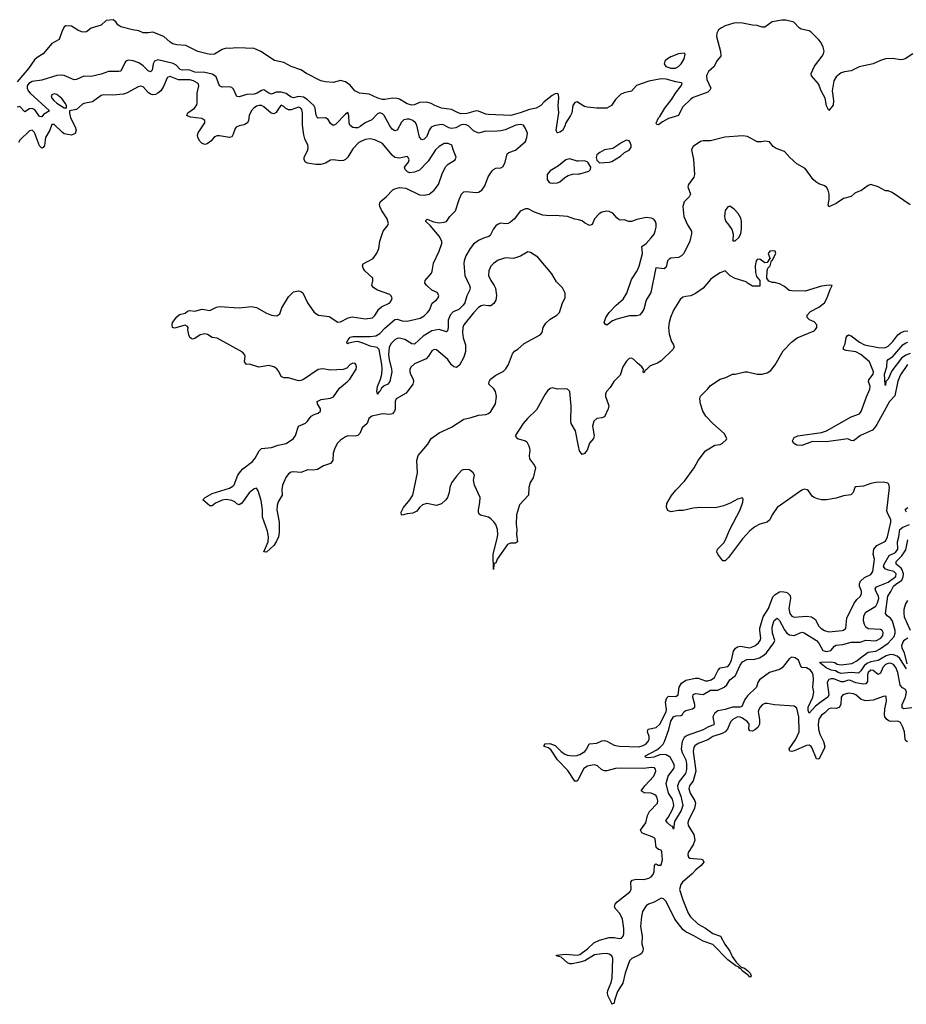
# Model space of a CAD drawing. Header units: inches. Extents: x 2323201 to 2563958, y 895391 to 1023096.
# Tile 184 of 196: x 2515469 to 2522658, y 1011818 to 1019807. Entities that reach past the tile are written whole.
import ezdxf

# ---------------------------------------------------------------- set-up
doc = ezdxf.new("R2010")
doc.units = ezdxf.units.IN
doc.header["$MEASUREMENT"] = 0
doc.layers.add('C5011', color=7, linetype='Continuous')
doc.layers.add('C5021', color=7, linetype='Continuous')

msp = doc.modelspace()

# ---------------------------------------------------------------- linework, layer by layer
at = {"layer": 'C5011', "color": 5}
for points, elevation in [([(2520000, 1019133.4), (2519990, 1019139.5), (2519970, 1019135.1), (2519955.5, 1019110), (2519944.9, 1019050), (2519936.3, 1019030), (2519898, 1018970), (2519890, 1018944), (2519870, 1018908.7), (2519850, 1018895.3), (2519829.5, 1018889.5), (2519826, 1018890), (2519819, 1018910), (2519841.5, 1019050), (2519834.7, 1019110), (2519842, 1019170), (2519838.6, 1019198.6), (2519830, 1019208.7), (2519810, 1019205.2), (2519787.3, 1019192.7), (2519720.7, 1019139.3), (2519694.9, 1019110), (2519657.3, 1019090), (2519602.4, 1019077.6), (2519527.3, 1019050), (2519451, 1019030), (2519270, 1019036.9), (2519250, 1019040.5), (2519190, 1019065.6), (2519170, 1019067.6), (2519094.7, 1019045.3), (2519050, 1019044.1), (2519023.7, 1019050), (2518970, 1019076.9), (2518888.7, 1019090), (2518835.3, 1019110), (2518806.2, 1019126.2), (2518770, 1019137), (2518710, 1019136.2), (2518670, 1019116.2), (2518650, 1019113.3), (2518610, 1019124.7), (2518550, 1019160.7), (2518530, 1019167.6), (2518490, 1019169.6), (2518430, 1019158.9), (2518410, 1019159.7), (2518374, 1019170), (2518302, 1019202), (2518224, 1019210), (2518186.6, 1019230), (2518150, 1019276), (2518110, 1019303.7), (2518070, 1019314.5), (2518010, 1019298.4), (2517950, 1019302), (2517910, 1019309.7), (2517796, 1019370), (2517750, 1019400.9), (2517670, 1019426), (2517610, 1019459), (2517534.8, 1019474.8), (2517424, 1019550), (2517370, 1019572), (2517230, 1019578.7), (2517170, 1019572), (2517145.2, 1019574.8), (2517110, 1019563.7), (2517050, 1019527), (2517014.9, 1019525.1), (2516990.4, 1019529.6), (2516914, 1019550), (2516816.1, 1019596.1), (2516742.9, 1019602.9), (2516712.1, 1019612.1), (2516690, 1019625.2), (2516639.3, 1019670), (2516550, 1019704.5), (2516510, 1019699.7), (2516470, 1019701.1), (2516435.3, 1019715.3), (2516383.5, 1019723.5), (2516290, 1019748.7), (2516264.1, 1019764.1), (2516249.2, 1019790), (2516226.8, 1019806.8), (2516170, 1019799.6), (2516130, 1019762.7), (2516050, 1019737.2), (2516010.5, 1019709.5), (2515993.7, 1019706.3), (2515970, 1019709.3), (2515941, 1019721), (2515890, 1019754.5), (2515844.1, 1019755.9), (2515830.7, 1019749.3), (2515810.5, 1019709.5), (2515790, 1019645.2), (2515730, 1019614), (2515658.7, 1019530), (2515610, 1019499.8), (2515590, 1019480.3), (2515542, 1019410), (2515450, 1019303)], 40), ([(2520000, 1018182.2), (2519971.2, 1018188.9), (2519910, 1018209.5), (2519810, 1018218.9), (2519765.7, 1018214.3), (2519710, 1018220.3), (2519644.6, 1018244.6), (2519591.9, 1018271.9), (2519570, 1018271.7), (2519527.6, 1018252.4), (2519481.7, 1018190), (2519450, 1018164.7), (2519430, 1018154), (2519410, 1018149.8), (2519370, 1018154.8), (2519350, 1018147.7), (2519330, 1018133.2), (2519312, 1018110), (2519284.6, 1018055.4), (2519272.9, 1018047.1), (2519230, 1018035), (2519190, 1018014.4), (2519150, 1017985), (2519120.9, 1017950), (2519087.3, 1017890), (2519072.8, 1017850), (2519070.9, 1017829.1), (2519077.3, 1017730), (2519117.2, 1017650), (2519121.2, 1017630), (2519117.6, 1017610), (2519094.9, 1017565.1), (2519079.2, 1017510), (2519065, 1017490), (2519030, 1017456), (2518983.2, 1017436.8), (2518958.9, 1017410), (2518944.5, 1017370), (2518944.2, 1017310), (2518937.5, 1017282.5), (2518930, 1017275.1), (2518870, 1017294.1), (2518810, 1017283.1), (2518741.4, 1017238.5), (2518670, 1017173.7), (2518650, 1017176.4), (2518591.8, 1017211.8), (2518550, 1017223.8), (2518530, 1017219.9), (2518510, 1017208.6), (2518480.2, 1017179.8), (2518466.1, 1017150), (2518459.8, 1017090), (2518464.8, 1017050), (2518485.2, 1016970), (2518485.8, 1016950), (2518469.2, 1016870.8), (2518453.1, 1016850), (2518425, 1016835), (2518403.2, 1016816.8), (2518390, 1016789.3), (2518377.3, 1016782.7), (2518370, 1016769), (2518365.1, 1016790), (2518369.7, 1016830), (2518395.6, 1016890), (2518404.7, 1016930), (2518407.6, 1016972.4), (2518406.3, 1017010), (2518383.5, 1017130), (2518366.8, 1017146.8), (2518310, 1017157.7), (2518259.7, 1017179.7), (2518210, 1017194.5), (2518185.7, 1017194.3), (2518137.1, 1017182.9), (2518130, 1017177.2), (2518122, 1017182), (2518122, 1017190), (2518132, 1017210), (2518150, 1017230.3), (2518170, 1017236.9), (2518310, 1017236.6), (2518357.1, 1017242.9), (2518390, 1017261.8), (2518430, 1017304.9), (2518510, 1017373), (2518530, 1017376.3), (2518570, 1017363.2), (2518610, 1017360.6), (2518715.8, 1017384.2), (2518750, 1017403.5), (2518776.4, 1017430), (2518792.2, 1017450), (2518814.5, 1017505.5), (2518850, 1017533.7), (2518862.2, 1017550), (2518867.1, 1017570), (2518854.5, 1017594.5), (2518810, 1017613.3), (2518769.6, 1017650), (2518753.6, 1017670), (2518755.8, 1017690), (2518808, 1017750), (2518814.9, 1017765.1), (2518824.7, 1017830), (2518870.6, 1017930), (2518890.8, 1017990), (2518890.9, 1018010), (2518869.8, 1018050), (2518797.2, 1018137.2), (2518761.3, 1018170), (2518761.7, 1018178.3), (2518772.9, 1018187.1), (2518825.7, 1018165.7), (2518870, 1018158.7), (2518910, 1018162.7), (2518929.6, 1018170), (2518955.8, 1018210), (2519002.7, 1018257.3), (2519033.1, 1018346.9), (2519052.9, 1018390), (2519069.7, 1018410), (2519090, 1018414), (2519170, 1018405.5), (2519190, 1018408.6), (2519215.9, 1018424.1), (2519240.3, 1018459.7), (2519267.1, 1018533), (2519299.7, 1018580.3), (2519310, 1018591.3), (2519330, 1018601.8), (2519370, 1018606), (2519390, 1018615.6), (2519405.6, 1018650), (2519422.2, 1018717.7), (2519436.2, 1018730), (2519490, 1018749.4), (2519570, 1018818.6), (2519582.6, 1018850), (2519586, 1018886), (2519570, 1018925.1), (2519553.5, 1018950), (2519530, 1018956.4), (2519492.4, 1018950), (2519405.7, 1018914.3), (2519370, 1018904.6), (2519310, 1018899), (2519250, 1018901.9), (2519190, 1018887.2), (2519150, 1018904.4), (2519110, 1018942.1), (2519090, 1018954.5), (2519070, 1018957.4), (2519050, 1018953.3), (2519005.4, 1018930), (2518970, 1018923.4), (2518948.5, 1018928.5), (2518910, 1018951.9), (2518890, 1018956), (2518873.6, 1018953.6), (2518830, 1018945.8), (2518806.4, 1018933.6), (2518790.7, 1018910), (2518770, 1018860.4), (2518750, 1018837.4), (2518730, 1018832.8), (2518710, 1018853), (2518688.1, 1018950), (2518677.8, 1018970), (2518655.9, 1018990), (2518630, 1018999.9), (2518610, 1019001), (2518584.9, 1018995.1), (2518564.9, 1018975.1), (2518530.1, 1018909.9), (2518510, 1018904.8), (2518490, 1018917.6), (2518470, 1018945.3), (2518425.8, 1019030), (2518410, 1019043.7), (2518390, 1019049.9), (2518370, 1019043.7), (2518324.7, 1018995.3), (2518270, 1018968.7), (2518230, 1018939.5), (2518210, 1018929.9), (2518190, 1018928.6), (2518170, 1018932.9), (2518147.2, 1018950), (2518140.8, 1018970), (2518138.9, 1019030), (2518130, 1019054), (2518110, 1019041.6), (2518030, 1018955.4), (2518010, 1018948), (2517990, 1018964.7), (2517970, 1018997.7), (2517950, 1019009.8), (2517890, 1019006.6), (2517884.5, 1019010), (2517873.2, 1019033.2), (2517866.2, 1019090), (2517854.8, 1019110), (2517799.2, 1019159.2), (2517770, 1019177.4), (2517730, 1019183.1), (2517690, 1019172.9), (2517670, 1019177.4), (2517630, 1019207.7), (2517590, 1019220.1), (2517550, 1019219.6), (2517510, 1019203.4), (2517490, 1019210.7), (2517450, 1019237.8), (2517430, 1019233.2), (2517393.6, 1019210), (2517370, 1019202.6), (2517310, 1019200.4), (2517250, 1019181.3), (2517230, 1019184.5), (2517202, 1019242), (2517190, 1019255.8), (2517170, 1019262.2), (2517110, 1019258.8), (2517090, 1019269.7), (2517062, 1019342), (2517052.6, 1019352.6), (2517030, 1019364.9), (2516970, 1019379.2), (2516890, 1019381.9), (2516850, 1019397.9), (2516830, 1019400.8), (2516790, 1019396.5), (2516770, 1019404), (2516737.1, 1019437.1), (2516712.6, 1019452.6), (2516590, 1019482.3), (2516562.7, 1019470), (2516552.7, 1019450), (2516542.4, 1019397.6), (2516530, 1019384), (2516510, 1019391.1), (2516471.4, 1019431.4), (2516436.5, 1019456.5), (2516390, 1019473.9), (2516350, 1019478), (2516331, 1019469), (2516322.1, 1019457.9), (2516290.4, 1019390), (2516274.3, 1019385.7), (2516190, 1019385.4), (2516130, 1019364.8), (2516050, 1019346.6), (2515990, 1019348.2), (2515930, 1019320.4), (2515910, 1019319.1), (2515830, 1019353.6), (2515810, 1019357.8), (2515770, 1019353.9), (2515650, 1019317.2), (2515570, 1019304.9), (2515544.4, 1019290), (2515530.1, 1019269.9), (2515529.3, 1019250), (2515537.5, 1019230), (2515553.7, 1019210), (2515711.9, 1019068.1), (2515663.2, 1019036.8), (2515650, 1019019.3), (2515630, 1019022.3), (2515593.6, 1019073.6), (2515581.2, 1019081.2), (2515570, 1019086.2), (2515550, 1019083.5), (2515510, 1019059.3), (2515470, 1019103.2), (2515450, 1019096.8)], 60), ([(2520000, 1016347.3), (2519974.7, 1016470), (2519940.9, 1016530), (2519937, 1016550), (2519940.7, 1016670), (2519928.7, 1016790), (2519910, 1016808.7), (2519892.9, 1016812.9), (2519830, 1016808.7), (2519790, 1016819), (2519770, 1016813.2), (2519750, 1016796), (2519730, 1016768.7), (2519658.9, 1016641.1), (2519586.7, 1016570), (2519552.7, 1016530), (2519486, 1016430), (2519502, 1016410), (2519570, 1016391), (2519580.7, 1016380.7), (2519598.8, 1016350), (2519604, 1016330), (2519606.8, 1016310), (2519601, 1016270), (2519602.8, 1016242.8), (2519644.7, 1016190), (2519651.3, 1016170), (2519634, 1016090), (2519608.9, 1016051.1), (2519597.1, 1016010), (2519596, 1015950), (2519523, 1015870), (2519498.4, 1015790), (2519494.6, 1015714.6), (2519499.1, 1015670), (2519497.3, 1015630), (2519504.7, 1015570), (2519490, 1015559), (2519450, 1015559.5), (2519425.5, 1015550), (2519342, 1015430), (2519330, 1015398), (2519322, 1015398), (2519314, 1015390), (2519310, 1015346), (2519307.3, 1015467.3), (2519344.5, 1015610), (2519347, 1015630), (2519342.9, 1015670), (2519329.5, 1015710), (2519313.9, 1015733.9), (2519290, 1015758), (2519270, 1015769.5), (2519205.6, 1015785.6), (2519194.6, 1015794.6), (2519188.7, 1015810), (2519188.7, 1015830), (2519201.2, 1015890), (2519202.7, 1015930), (2519157.2, 1016030), (2519149.2, 1016070), (2519156, 1016110), (2519146, 1016130), (2519115.8, 1016155.8), (2519070, 1016157), (2519051.3, 1016150), (2519010, 1016102), (2518970, 1016048), (2518956, 1016010), (2518951, 1015970), (2518938, 1015930), (2518924.7, 1015910), (2518890, 1015879), (2518850, 1015864), (2518770, 1015882.7), (2518736, 1015870), (2518711, 1015850), (2518690, 1015819), (2518656.3, 1015803.7), (2518610, 1015798), (2518570, 1015786.6), (2518564, 1015790), (2518562, 1015810), (2518580.7, 1015850), (2518631.8, 1015910), (2518657, 1015950), (2518696, 1016130), (2518689.4, 1016229.4), (2518701.2, 1016270), (2518777.6, 1016362.4), (2518805.2, 1016410), (2518870, 1016454), (2518970, 1016500.5), (2519070, 1016565.5), (2519130, 1016578.4), (2519190, 1016598.4), (2519250, 1016602.4), (2519270, 1016610.4), (2519290, 1016628.4), (2519326.6, 1016690), (2519336.4, 1016750), (2519328, 1016790), (2519312.5, 1016812.5), (2519274, 1016850), (2519275.6, 1016870), (2519287.8, 1016890), (2519330, 1016922.6), (2519388.7, 1016951.3), (2519410, 1016972.7), (2519434, 1017010), (2519464.2, 1017095.8), (2519482.6, 1017117.4), (2519507.6, 1017132.4), (2519560.1, 1017179.9), (2519690, 1017251), (2519705.2, 1017270), (2519713.2, 1017310), (2519734.8, 1017345.2), (2519770, 1017377.3), (2519824, 1017410), (2519845.2, 1017430), (2519869.4, 1017510), (2519892.7, 1017550), (2519892.5, 1017587.5), (2519882, 1017610), (2519869.6, 1017630), (2519820.6, 1017680.6), (2519784.3, 1017744.3), (2519670, 1017880.4), (2519610, 1017918.9), (2519590, 1017922.4), (2519530, 1017887.8), (2519490, 1017873.6), (2519470, 1017869.6), (2519410, 1017873.6), (2519350, 1017857), (2519310, 1017829.5), (2519290, 1017806), (2519274, 1017770), (2519270.4, 1017730.4), (2519288.8, 1017690), (2519317.6, 1017650), (2519327.6, 1017627.6), (2519335.3, 1017570), (2519330.3, 1017530), (2519315.1, 1017504.9), (2519290, 1017486.3), (2519270, 1017484), (2519230, 1017489.8), (2519210, 1017485.3), (2519190, 1017470.9), (2519150, 1017429.7), (2519071.2, 1017330), (2519063, 1017310), (2519058.7, 1017270), (2519065.9, 1017225.9), (2519084.9, 1017170), (2519084.8, 1017115.2), (2519071.7, 1017068.3), (2519036.1, 1017003.9), (2519010, 1016985.2), (2518990, 1016989.2), (2518970, 1017005.2), (2518939.6, 1017050), (2518920.5, 1017070), (2518850, 1017126.9), (2518830, 1017132.2), (2518810, 1017121.3), (2518783.5, 1017076.5), (2518763.9, 1017056.1), (2518670, 1017015.1), (2518643.1, 1016990), (2518633.7, 1016970), (2518632, 1016950), (2518637.6, 1016930), (2518659.5, 1016890), (2518663.6, 1016870), (2518658.3, 1016850), (2518602.9, 1016777.1), (2518522.4, 1016730), (2518514.7, 1016710), (2518513, 1016647), (2518508.2, 1016630), (2518491.6, 1016610), (2518470, 1016602.3), (2518410, 1016607.9), (2518324.6, 1016590), (2518300.7, 1016570), (2518285.8, 1016530), (2518245.9, 1016494.1), (2518226, 1016450), (2518210, 1016432.1), (2518190, 1016428.4), (2518130, 1016430.6), (2518110, 1016422.6), (2518070, 1016394.7), (2518046.1, 1016370), (2518025.3, 1016330), (2518010.8, 1016290), (2518008.3, 1016230), (2517990, 1016205.3), (2517932.5, 1016187.5), (2517883.6, 1016156.4), (2517850, 1016151.6), (2517806.2, 1016153.7), (2517750, 1016134.2), (2517690, 1016139.1), (2517670, 1016134.3), (2517650, 1016122.8), (2517627.6, 1016092.4), (2517599.8, 1016030), (2517595, 1015995), (2517598.8, 1015950), (2517565.8, 1015894.2), (2517555.9, 1015864.1), (2517553.6, 1015830), (2517573, 1015730), (2517574.4, 1015650), (2517567.4, 1015610), (2517550, 1015569.6), (2517530, 1015539.6), (2517470, 1015487), (2517450, 1015488), (2517483.5, 1015570), (2517487.3, 1015610), (2517477.9, 1015657.9), (2517437.6, 1015770), (2517438.8, 1015830), (2517426.6, 1015906.6), (2517403.3, 1015983.3), (2517390, 1016005.2), (2517370, 1015999.6), (2517330, 1015968.4), (2517270, 1015885.1), (2517250, 1015869.5), (2517230, 1015877.6), (2517213.6, 1015893.6), (2517190, 1015905.8), (2517145.2, 1015914.8), (2517110, 1015908.9), (2517056.9, 1015883.1), (2517030, 1015863), (2517010, 1015862.4), (2516953.2, 1015910), (2516973.2, 1015930), (2517030, 1015962), (2517170, 1016004.7), (2517198.6, 1016021.4), (2517208, 1016032), (2517239, 1016110), (2517258.5, 1016141.5), (2517277.4, 1016162.6), (2517356.6, 1016223.4), (2517378, 1016250), (2517410, 1016308.2), (2517430, 1016326.4), (2517510, 1016334.4), (2517565.4, 1016354.6), (2517630, 1016369.4), (2517689.7, 1016410), (2517706.5, 1016433.5), (2517731.3, 1016508.7), (2517785.6, 1016534.4), (2517803.7, 1016550), (2517833.2, 1016590), (2517856.4, 1016603.6), (2517890, 1016614.3), (2517909.7, 1016630), (2517908.6, 1016650), (2517885.1, 1016690), (2517880.7, 1016710), (2517914.6, 1016725.4), (2517990, 1016735.5), (2518013, 1016747), (2518062.9, 1016817.1), (2518128.1, 1016870), (2518145.7, 1016890), (2518196.9, 1016970), (2518200.9, 1016990), (2518196, 1017010), (2518190, 1017016), (2518170, 1017019.5), (2518150, 1017009.3), (2518121.2, 1016978.8), (2518092.3, 1016967.7), (2517990, 1016963.8), (2517926.9, 1016973.1), (2517890.4, 1016969.6), (2517770, 1016887.8), (2517750, 1016880.5), (2517730, 1016876.9), (2517650, 1016901.6), (2517610, 1016900.7), (2517590, 1016912.7), (2517571.6, 1016951.6), (2517553.3, 1016973.3), (2517530, 1016991.1), (2517490, 1017000.5), (2517407.9, 1016987.9), (2517331.7, 1017011.7), (2517308.7, 1017010), (2517292.7, 1017030), (2517296.2, 1017076.2), (2517292.7, 1017090), (2517277.2, 1017110), (2517070, 1017222), (2517030, 1017229), (2516992.7, 1017252.7), (2516970, 1017259), (2516932, 1017250), (2516890, 1017221.2), (2516870, 1017214), (2516859, 1017219), (2516850, 1017228), (2516841.2, 1017250), (2516834, 1017290), (2516835.3, 1017310), (2516830, 1017318), (2516810, 1017328.7), (2516724.7, 1017304.7), (2516709, 1017310), (2516705.2, 1017330), (2516709, 1017350), (2516744.5, 1017395.5), (2516766, 1017414), (2516810, 1017426.8), (2516830, 1017441), (2516850, 1017446), (2516890, 1017442.8), (2516950, 1017458.8), (2517010, 1017447.7), (2517065.6, 1017474.4), (2517090, 1017478.8), (2517250, 1017467.7), (2517350, 1017480.5), (2517390, 1017470.5), (2517470, 1017424.4), (2517510, 1017410.6), (2517555.1, 1017404.9), (2517579.5, 1017420.5), (2517596, 1017470), (2517650, 1017558), (2517690, 1017598), (2517730, 1017606), (2517750, 1017601), (2517764.7, 1017590), (2517802, 1017510), (2517855.6, 1017435.6), (2517870, 1017422), (2517892, 1017410), (2517979.2, 1017399.2), (2518050, 1017352.4), (2518070, 1017356.5), (2518133.5, 1017386.5), (2518165.2, 1017394.8), (2518270, 1017378.8), (2518330, 1017389.1), (2518350, 1017407), (2518381.1, 1017458.9), (2518404.1, 1017475.9), (2518469.5, 1017510), (2518485.1, 1017530), (2518489.4, 1017550), (2518479.3, 1017570), (2518470, 1017578), (2518371.8, 1017611.8), (2518341.2, 1017630), (2518324, 1017650), (2518332.9, 1017687.1), (2518332.7, 1017710), (2518268.7, 1017770), (2518254, 1017790), (2518248.7, 1017810), (2518255.3, 1017824.7), (2518335.3, 1017870), (2518366.3, 1017913.7), (2518381.2, 1017950), (2518389.1, 1018010.9), (2518415.3, 1018090), (2518450, 1018132), (2518459, 1018150), (2518449.3, 1018190), (2518402.2, 1018262.2), (2518389.7, 1018290), (2518386, 1018310), (2518391.6, 1018330), (2518441.6, 1018370), (2518494.6, 1018425.4), (2518510, 1018434.9), (2518550, 1018445.3), (2518600.9, 1018440.9), (2518710, 1018386), (2518750, 1018382), (2518790, 1018390.5), (2518830, 1018423.8), (2518864.7, 1018470), (2518896.4, 1018563.6), (2518925.3, 1018614.7), (2518944.8, 1018635.2), (2518999, 1018670), (2519008.4, 1018691.6), (2518986, 1018746), (2518974, 1018790), (2518942.5, 1018802.5), (2518910, 1018802), (2518870, 1018777), (2518842, 1018750), (2518780.5, 1018659.5), (2518710, 1018586), (2518670, 1018569), (2518630, 1018565.2), (2518612.9, 1018572.9), (2518595.3, 1018590), (2518589.1, 1018609.1), (2518620.9, 1018650), (2518626.6, 1018670), (2518619.3, 1018690), (2518610, 1018695.6), (2518550, 1018683.6), (2518510, 1018689.6), (2518490, 1018707), (2518410, 1018801.1), (2518350, 1018831), (2518310, 1018841), (2518270, 1018834), (2518218.4, 1018810), (2518170, 1018758.4), (2518129.3, 1018690.7), (2518110, 1018672.8), (2518094.4, 1018665.6), (2518070, 1018661), (2518010, 1018669.7), (2517990, 1018666.9), (2517950, 1018641.7), (2517910, 1018631.8), (2517870, 1018632.7), (2517803.5, 1018643.5), (2517787.3, 1018650), (2517775.1, 1018670), (2517776.4, 1018690), (2517804.5, 1018750), (2517807.8, 1018770), (2517804.4, 1018790), (2517781.1, 1018841.1), (2517772.6, 1018872.5), (2517762, 1018950), (2517761.8, 1019050), (2517756.8, 1019076.8), (2517749.8, 1019089.9), (2517730, 1019096.5), (2517670, 1019076.2), (2517650, 1019076.1), (2517626.6, 1019086.6), (2517610, 1019102.7), (2517590, 1019112.1), (2517570, 1019089.6), (2517550, 1019054), (2517530, 1019043.5), (2517508.6, 1019048.6), (2517450, 1019100.3), (2517430, 1019109.8), (2517410, 1019110.6), (2517390, 1019105.1), (2517367.6, 1019090), (2517350, 1019069.5), (2517330.3, 1019030), (2517324, 1018990), (2517315.8, 1018970), (2517290, 1018953.5), (2517250, 1018946.4), (2517224.1, 1018935.9), (2517215.8, 1018924.2), (2517201.6, 1018878.4), (2517190, 1018856.2), (2517170, 1018849.7), (2517090, 1018865.1), (2517070, 1018864.8), (2517050, 1018857.3), (2517018.3, 1018821.7), (2516990, 1018798.3), (2516970, 1018794.3), (2516950, 1018802.4), (2516930, 1018820.7), (2516915.1, 1018850), (2516912.4, 1018870), (2516916.4, 1018890), (2516969.7, 1018970), (2516969.6, 1018990), (2516945.1, 1019005.1), (2516854.7, 1019014.8), (2516823.7, 1019030), (2516833.6, 1019050), (2516888, 1019090), (2516904.4, 1019115.6), (2516908.7, 1019131.3), (2516907.3, 1019210), (2516922.2, 1019270), (2516916.8, 1019290), (2516879.7, 1019310), (2516850, 1019318.3), (2516758.3, 1019318.3), (2516690, 1019346.6), (2516670, 1019339.8), (2516665.9, 1019334.1), (2516635.9, 1019264.1), (2516612.6, 1019230), (2516590.5, 1019209.5), (2516570, 1019199.4), (2516550, 1019196.7), (2516530, 1019201.5), (2516510, 1019216.1), (2516470, 1019262.2), (2516450, 1019266.4), (2516430, 1019262.3), (2516335.3, 1019210), (2516310, 1019202.5), (2516225.5, 1019194.5), (2516150, 1019196.3), (2516130, 1019192.2), (2516058.4, 1019141.6), (2515990, 1019127.8), (2515978.7, 1019121.3), (2515930, 1019077.8), (2515873.7, 1019066.3), (2515872, 1019048), (2515880.9, 1019010), (2515918.5, 1018938.5), (2515926.9, 1018910), (2515917.9, 1018882.1), (2515890, 1018869.9), (2515830, 1018882), (2515813.2, 1018893.2), (2515750, 1018957.3), (2515730, 1018955.6), (2515713.7, 1018910), (2515677.6, 1018850), (2515670, 1018786.6), (2515658.4, 1018770), (2515650, 1018765.6), (2515630, 1018783.9), (2515590, 1018891.3), (2515570, 1018911.1), (2515550, 1018903.9), (2515471.7, 1018830), (2515459.6, 1018810)], 80), ([(2520000, 1018660.1), (2519990, 1018659.6), (2519930, 1018678.5), (2519896.3, 1018670), (2519838.9, 1018621.1), (2519770, 1018580.7), (2519745.5, 1018550), (2519746.5, 1018510), (2519760.5, 1018490), (2519770, 1018483.7), (2519790, 1018480.3), (2519830, 1018483.1), (2519850, 1018492.4), (2519890, 1018526), (2519917.7, 1018542.3), (2519952.8, 1018552.8), (2520000, 1018555)], 60), ([(2520000, 1013648.2), (2519990, 1013629.6), (2519970, 1013627.3), (2519914.4, 1013714.4), (2519830, 1013801.4), (2519779, 1013879), (2519757.7, 1013897.7), (2519722, 1013910), (2519723.1, 1013916.9), (2519729.7, 1013930.3), (2519767.2, 1013932.8), (2519790, 1013927.2), (2519810, 1013918.3), (2519859.6, 1013870), (2519888.5, 1013848.5), (2519910, 1013838.4), (2519950, 1013833.4), (2519990, 1013837.9), (2520000, 1013841.4)], 80), ([(2520000, 1012157.7), (2519950, 1012146), (2519930, 1012145.6), (2519910, 1012155), (2519860.6, 1012200.6), (2519821.2, 1012210), (2519822.7, 1012217.3), (2519894.1, 1012225.9), (2519990, 1012217.3), (2520000, 1012219.3)], 80)]:
    msp.add_lwpolyline(points, dxfattribs=dict(at, elevation=elevation))
at = {"layer": 'C5011', "color": 5, "elevation": 80}
msp.add_lwpolyline([(2515750, 1019206), (2515730, 1019198), (2515725.3, 1019190), (2515730.3, 1019170), (2515747.1, 1019150), (2515770, 1019128.7), (2515830, 1019092.4), (2515848.8, 1019091.1), (2515847.6, 1019110), (2515838.5, 1019130), (2515810, 1019168), (2515770, 1019201.1)], close=True, dxfattribs=at)
at = {"layer": 'C5021', "color": 5}
for points, elevation in [([(2522710, 1019529.7), (2522650, 1019489.7), (2522630, 1019482.6), (2522610, 1019481.7), (2522550, 1019492.6), (2522490, 1019488.3), (2522450, 1019476.4), (2522390, 1019449.8), (2522276, 1019424), (2522210, 1019391.8), (2522155.8, 1019384.2), (2522130, 1019375.3), (2522090, 1019342.6), (2522069.2, 1019310), (2522055.9, 1019230), (2522068.7, 1019151.3), (2522066.4, 1019113.6), (2522030, 1019068.7), (2522010, 1019108), (2521999.1, 1019170), (2521968.5, 1019228.5), (2521946.8, 1019286.8), (2521889.5, 1019350), (2521887, 1019370), (2521913.6, 1019430), (2521976.2, 1019510), (2521987, 1019530), (2521991.9, 1019551.9), (2521984.8, 1019584.8), (2521964.1, 1019624.1), (2521947, 1019647), (2521886.3, 1019706.3), (2521870, 1019715.6), (2521806, 1019730), (2521790, 1019740.7), (2521746, 1019786), (2521682.4, 1019802.4), (2521650, 1019801.8), (2521571.5, 1019788.5), (2521510, 1019745.1), (2521490, 1019746.6), (2521450, 1019761), (2521410, 1019762.5), (2521330, 1019779.3), (2521290, 1019782.4), (2521260.7, 1019779.3), (2521190, 1019756.6), (2521158.8, 1019741.2), (2521136.2, 1019723.8), (2521121.3, 1019698.6), (2521118.6, 1019670), (2521152.5, 1019547.5), (2521154.4, 1019510), (2521124.7, 1019475.3), (2521096.3, 1019423.7), (2521054.9, 1019385.1), (2521039.9, 1019359.9), (2521036.8, 1019350), (2521040.8, 1019320.8), (2521072.8, 1019250), (2521065.1, 1019234.9), (2521050, 1019219.7), (2520930, 1019175.1), (2520910, 1019161.3), (2520842.2, 1019097.8), (2520810, 1019029.7), (2520730, 1019004.5), (2520681.7, 1018978.3), (2520650, 1018954), (2520636.4, 1018956.4), (2520630, 1018966), (2520649.7, 1019010), (2520659.8, 1019020.2), (2520699.8, 1019090), (2520757.3, 1019162.7), (2520786.2, 1019210), (2520833, 1019270), (2520841.2, 1019290), (2520835.6, 1019295.6), (2520790, 1019301.5), (2520710, 1019325), (2520670, 1019327.2), (2520570, 1019307.3), (2520470, 1019272.8), (2520430, 1019226), (2520370, 1019214.2), (2520340.7, 1019199.2), (2520300.3, 1019159.7), (2520267.7, 1019110), (2520230, 1019089.8), (2520148, 1019088), (2520070, 1019097), (2520050, 1019102.9), (2520000, 1019133.4)], 40), ([(2522690, 1018305.2), (2522543.7, 1018403.7), (2522510, 1018418), (2522490, 1018419.3), (2522429.5, 1018449.5), (2522370, 1018469.2), (2522350, 1018461.2), (2522290, 1018417.2), (2522270, 1018412.7), (2522242, 1018398), (2522210, 1018372.7), (2522150, 1018357.2), (2522090, 1018315.8), (2522029.5, 1018289.5), (2522025.1, 1018305.1), (2522032.2, 1018347.8), (2522032.1, 1018392.1), (2522024.6, 1018424.6), (2522010, 1018447), (2521990, 1018460.7), (2521950, 1018474.5), (2521925.2, 1018490), (2521903.7, 1018510), (2521838.5, 1018598.5), (2521770, 1018638.4), (2521713.6, 1018690), (2521670, 1018738.4), (2521602.5, 1018762.5), (2521578, 1018778), (2521550, 1018815.3), (2521510, 1018821.2), (2521484.5, 1018815.5), (2521450, 1018817), (2521370, 1018858), (2521330, 1018864.5), (2521187.5, 1018852.5), (2521070, 1018824), (2521010, 1018824), (2520990, 1018819), (2520930, 1018777.2), (2520919.8, 1018760.2), (2520917.3, 1018750), (2520931.6, 1018671.6), (2520941.7, 1018550), (2520934.9, 1018530), (2520891.9, 1018470), (2520887, 1018450), (2520908.6, 1018390), (2520896.4, 1018370), (2520858.3, 1018330), (2520845.3, 1018290), (2520854, 1018210), (2520883.4, 1018143.4), (2520915.3, 1018090), (2520916, 1018070), (2520901.8, 1018010), (2520854, 1017910), (2520835.3, 1017890), (2520810, 1017877.7), (2520750, 1017870.8), (2520735.8, 1017864.2), (2520722, 1017850), (2520710, 1017799), (2520694.8, 1017785.2), (2520626.5, 1017793.5), (2520587.2, 1017592.8), (2520548.7, 1017530), (2520530, 1017457.2), (2520514, 1017430), (2520494.8, 1017410), (2520470, 1017402.9), (2520410, 1017404.5), (2520310, 1017377.4), (2520276.5, 1017363.5), (2520230, 1017329.3), (2520215.3, 1017335.3), (2520209, 1017349), (2520220.7, 1017390), (2520248.4, 1017430), (2520304.5, 1017490), (2520361.2, 1017538.8), (2520393.3, 1017586.7), (2520430, 1017698.7), (2520476.2, 1017770), (2520493, 1017807), (2520518.7, 1017910), (2520513.8, 1017966.2), (2520550, 1017991.2), (2520590, 1018036.5), (2520613, 1018067), (2520622.7, 1018090), (2520630, 1018122.8), (2520630.4, 1018150), (2520624.9, 1018170), (2520610, 1018188.1), (2520590, 1018197.4), (2520550, 1018201.6), (2520473.7, 1018186.3), (2520429.3, 1018169.3), (2520409.3, 1018169.3), (2520370, 1018182), (2520340.2, 1018180.2), (2520330, 1018182), (2520310, 1018199), (2520277.7, 1018237.7), (2520250, 1018249.6), (2520230, 1018252), (2520190, 1018245.1), (2520167.3, 1018232.7), (2520130.7, 1018190), (2520110, 1018146), (2520090, 1018138), (2520050, 1018158), (2520030, 1018175.3), (2520000, 1018182.2)], 60), ([(2520000, 1018555), (2520010, 1018555.5), (2520082.7, 1018577.3), (2520097.2, 1018590), (2520100.9, 1018610), (2520076.2, 1018650), (2520050, 1018662.9), (2520000, 1018660.1)], 60), ([(2520000, 1013841.4), (2520010, 1013845), (2520052.4, 1013870), (2520069, 1013890), (2520087.9, 1013932.1), (2520150, 1013937.3), (2520190, 1013955.2), (2520210, 1013957.5), (2520230, 1013952.8), (2520290, 1013920.5), (2520330, 1013911.3), (2520490, 1013907.5), (2520523.4, 1013916.6), (2520547.2, 1013930), (2520565.2, 1013950), (2520574.3, 1013970), (2520573.6, 1013990), (2520559.8, 1014030), (2520566, 1014050), (2520630, 1014063.5), (2520660.9, 1014090), (2520711.2, 1014190), (2520713.9, 1014210), (2520706.5, 1014270), (2520715.7, 1014304.3), (2520730, 1014318.3), (2520790, 1014316.5), (2520809.7, 1014330), (2520816.1, 1014390), (2520835.6, 1014424.4), (2520870, 1014446.7), (2520950, 1014463.8), (2520970, 1014463.8), (2521030, 1014442.4), (2521050, 1014441.9), (2521077.2, 1014450), (2521103.4, 1014470), (2521131.4, 1014528.6), (2521150, 1014548.4), (2521210, 1014559.3), (2521225.1, 1014574.9), (2521239.9, 1014610), (2521256.3, 1014683.7), (2521273, 1014706.9), (2521290, 1014717.6), (2521310, 1014722.8), (2521390.4, 1014709.6), (2521430, 1014725.3), (2521458.4, 1014750), (2521472.2, 1014770), (2521478.5, 1014790), (2521469.3, 1014850), (2521471.3, 1014868.7), (2521498.6, 1014961.4), (2521540.9, 1015030), (2521577.1, 1015122.9), (2521595.8, 1015144.2), (2521630, 1015163.7), (2521650, 1015167), (2521681.4, 1015161.4), (2521695.4, 1015155.4), (2521715.6, 1015135.6), (2521720.2, 1015110), (2521706.2, 1015030), (2521715, 1014990), (2521730, 1014966.4), (2521750, 1014958.2), (2521850, 1014968.4), (2521890, 1014962.7), (2521920.7, 1014940.7), (2521946, 1014890), (2521964.4, 1014870), (2521995.3, 1014850), (2522030, 1014838.8), (2522139, 1014850), (2522150, 1014853.7), (2522167.8, 1014870), (2522175.7, 1014950), (2522232.4, 1015067.6), (2522257.8, 1015102.2), (2522285.4, 1015130), (2522296, 1015150), (2522294.7, 1015170), (2522279.7, 1015210), (2522279.7, 1015230), (2522286, 1015250), (2522319.3, 1015280.7), (2522370, 1015306.3), (2522387.1, 1015330), (2522401.1, 1015430), (2522390.6, 1015470), (2522394.8, 1015510), (2522420.3, 1015539.7), (2522490, 1015574.9), (2522505, 1015610), (2522532.3, 1015730), (2522533.3, 1015750), (2522504.4, 1015804.4), (2522501, 1015821), (2522521.6, 1016010), (2522516.9, 1016036.9), (2522507.2, 1016047.2), (2522473.3, 1016053.3), (2522410, 1016051.2), (2522370, 1016043.6), (2522310, 1016022.7), (2522250, 1016017.2), (2522241, 1016010), (2522227.3, 1015970), (2522208.2, 1015951.8), (2522150, 1015942.9), (2522090, 1015923.6), (2522012.1, 1015912.1), (2521970, 1015912.3), (2521938, 1015918), (2521910, 1015929.2), (2521898.6, 1015938.6), (2521865.2, 1015985.2), (2521853.6, 1015993.6), (2521830, 1015997.2), (2521810, 1015989.2), (2521611.3, 1015850), (2521571.3, 1015790), (2521552, 1015750), (2521530.9, 1015729.1), (2521470, 1015714), (2521430, 1015692.7), (2521390, 1015659.3), (2521330, 1015595.1), (2521216.2, 1015443.8), (2521190, 1015417.2), (2521170, 1015417.2), (2521129, 1015470), (2521121.2, 1015490), (2521126, 1015510), (2521178.3, 1015561.7), (2521190, 1015581), (2521227, 1015670), (2521310, 1015831.3), (2521332.9, 1015892.9), (2521335.5, 1015915.5), (2521330, 1015928), (2521290, 1015917.2), (2521230, 1015884), (2521176.8, 1015863.2), (2521110, 1015846), (2520990, 1015849), (2520930, 1015844), (2520850, 1015824), (2520810, 1015824), (2520750, 1015814), (2520724.1, 1015824.1), (2520712.9, 1015852.9), (2520717.5, 1015882.5), (2520754.5, 1015945.5), (2520789.5, 1015990.5), (2520858.6, 1016061.4), (2520939, 1016170), (2520969.5, 1016230.5), (2521028.7, 1016310), (2521105.6, 1016354.4), (2521150, 1016361), (2521168, 1016370), (2521199, 1016401), (2521202, 1016410), (2521182, 1016450), (2521089, 1016530), (2521033.2, 1016590), (2521009.5, 1016629.5), (2520988.8, 1016691.1), (2520984, 1016730), (2520989.1, 1016750.9), (2521049.1, 1016810.9), (2521070, 1016838), (2521148, 1016890), (2521195.5, 1016904.5), (2521250, 1016931), (2521270, 1016931), (2521350, 1016950.8), (2521370, 1016950.8), (2521450, 1016931), (2521489.1, 1016930.9), (2521530, 1016941), (2521560.2, 1016959.8), (2521594.8, 1017005.2), (2521660.1, 1017119.9), (2521726, 1017190), (2521774.5, 1017225.5), (2521910, 1017282), (2521919.3, 1017290), (2521932.3, 1017310), (2521932.3, 1017330), (2521910, 1017354.5), (2521872.5, 1017372.5), (2521855.3, 1017390), (2521854, 1017410), (2521881.2, 1017438.8), (2521950, 1017475.5), (2521995.1, 1017510), (2522014.5, 1017545.5), (2522041.2, 1017618.8), (2522058, 1017650), (2522031.9, 1017651.9), (2521970, 1017643.5), (2521836.9, 1017603.1), (2521730, 1017606), (2521709.5, 1017609.5), (2521670, 1017641.2), (2521630, 1017664), (2521590, 1017675.3), (2521570, 1017675.3), (2521544.7, 1017684.7), (2521528, 1017710), (2521529.2, 1017770.8), (2521535.3, 1017790), (2521554, 1017810), (2521566, 1017854), (2521570, 1017854), (2521599, 1017910), (2521595.3, 1017930), (2521570, 1017932.7), (2521551.2, 1017928.9), (2521538, 1017910), (2521554, 1017866), (2521550, 1017866), (2521530, 1017838), (2521510, 1017835.3), (2521470, 1017864), (2521450, 1017862), (2521441, 1017850), (2521434, 1017810), (2521436, 1017756), (2521443.6, 1017723.6), (2521471.6, 1017691.6), (2521470, 1017646), (2521410, 1017646), (2521370, 1017668), (2521359, 1017679), (2521270, 1017708), (2521229.1, 1017729.1), (2521190, 1017768), (2521150, 1017754), (2521090, 1017716), (2521070, 1017699.3), (2521010.3, 1017629.7), (2520950, 1017584.5), (2520910, 1017565.1), (2520870, 1017562), (2520845.3, 1017554.7), (2520824, 1017536), (2520770.3, 1017450), (2520746, 1017390), (2520736, 1017350), (2520730.4, 1017310), (2520735.2, 1017255.2), (2520755.2, 1017195.2), (2520771, 1017170), (2520776, 1017150), (2520764, 1017130), (2520670, 1017038), (2520639.6, 1017020.4), (2520581.3, 1016998.7), (2520550, 1016965.2), (2520539.6, 1016960.4), (2520530, 1016942), (2520525.2, 1016950), (2520526, 1016970), (2520515.1, 1016990), (2520478.9, 1017018.9), (2520450, 1017049.3), (2520430, 1017061.2), (2520410, 1017057.2), (2520390, 1017036), (2520360.3, 1016990), (2520337.2, 1016922.8), (2520286, 1016870), (2520256.4, 1016823.6), (2520226.7, 1016790), (2520218.7, 1016770), (2520218.7, 1016750), (2520241.6, 1016690), (2520246, 1016670), (2520241.6, 1016650), (2520210, 1016584), (2520190, 1016575.1), (2520150, 1016571.6), (2520125.3, 1016550), (2520114.6, 1016510), (2520127.2, 1016430), (2520123.1, 1016410), (2520090.4, 1016370), (2520070, 1016314), (2520050, 1016286), (2520030, 1016279), (2520008.1, 1016308.1), (2520000, 1016347.3)], 80), ([(2522667.2, 1017010), (2522610, 1016924.7), (2522590, 1016873.6), (2522563.8, 1016756.2), (2522523.2, 1016710), (2522418.7, 1016521.3), (2522403.2, 1016496.8), (2522382.9, 1016477.1), (2522287.2, 1016432.8), (2522230, 1016389.6), (2522210, 1016392), (2522184.7, 1016404.7), (2522010, 1016381.1), (2521896.6, 1016383.4), (2521810, 1016351.5), (2521770, 1016356), (2521744, 1016370), (2521735.1, 1016390), (2521750, 1016416.4), (2521779, 1016430), (2521970, 1016458.3), (2522010, 1016470.1), (2522210, 1016583.6), (2522278, 1016610), (2522292.7, 1016627.3), (2522334.2, 1016745.8), (2522363.6, 1016810), (2522364.7, 1016830), (2522350.8, 1016870), (2522354.7, 1016885.3), (2522390.3, 1016929.7), (2522392.4, 1016950), (2522359.1, 1017030), (2522288.6, 1017090), (2522250, 1017113), (2522170, 1017121.5), (2522147.8, 1017130), (2522148.6, 1017150), (2522162.3, 1017177.7), (2522170.8, 1017229.2), (2522177.7, 1017242.3), (2522190, 1017250.3), (2522210, 1017241.8), (2522279.3, 1017190), (2522320.3, 1017170), (2522430, 1017146.4), (2522470, 1017143.1), (2522490, 1017146.1), (2522510, 1017158.2), (2522550, 1017194.7), (2522589.9, 1017250.1), (2522610, 1017265.2), (2522641.7, 1017278.3), (2522670, 1017283.1)], 60), ([(2522690, 1017098.5), (2522654, 1017086), (2522618.9, 1017061.1), (2522542.1, 1016957.9), (2522510, 1016891.3), (2522493.4, 1016870), (2522490, 1016838), (2522486.3, 1016846.3), (2522482.5, 1016930), (2522499.3, 1016990), (2522502, 1017038), (2522511.4, 1017050), (2522550, 1017074.8), (2522630, 1017169.4), (2522650, 1017183), (2522670, 1017190.1)], 40), ([(2522658.5, 1015810), (2522650, 1015833.4), (2522670, 1015850.1)], 60), ([(2522704.2, 1014224.2), (2522635.7, 1014215.7), (2522623.6, 1014223.6), (2522624.2, 1014250), (2522650.4, 1014310), (2522658.9, 1014350), (2522650.9, 1014370.9), (2522626.3, 1014386.3), (2522607.3, 1014407.3), (2522589.9, 1014509.9), (2522574, 1014550), (2522554.1, 1014574.1), (2522530, 1014585), (2522510, 1014583.8), (2522490, 1014573.8), (2522468.9, 1014550), (2522450, 1014503.5), (2522430, 1014493.6), (2522390, 1014527.4), (2522370, 1014529.9), (2522349.5, 1014510), (2522343.8, 1014490), (2522342.6, 1014437.4), (2522330, 1014417), (2522310, 1014414.6), (2522250, 1014427.4), (2522206.4, 1014446.4), (2522190, 1014447.7), (2522150, 1014434.7), (2522130, 1014433.4), (2522070, 1014458.4), (2522050, 1014460.1), (2522030, 1014453.9), (2522016.2, 1014430), (2522029.3, 1014330), (2522023.1, 1014310), (2521966.5, 1014273.5), (2521921.9, 1014238.1), (2521870, 1014180.5), (2521862.1, 1014202.1), (2521863.2, 1014230), (2521899.5, 1014310), (2521909.3, 1014349.3), (2521898.9, 1014390), (2521906.1, 1014450), (2521903.1, 1014490), (2521896, 1014510), (2521881.3, 1014530), (2521850, 1014548.8), (2521811.8, 1014551.8), (2521802.4, 1014562.4), (2521782.8, 1014610), (2521758.2, 1014630), (2521730, 1014634.5), (2521710, 1014622.6), (2521652.3, 1014547.7), (2521630, 1014535.1), (2521548.7, 1014511.3), (2521466.7, 1014450), (2521453.5, 1014430), (2521442.2, 1014390), (2521370, 1014321.7), (2521348.5, 1014290), (2521325.7, 1014234.2), (2521311.3, 1014228.7), (2521250, 1014229.2), (2521190.4, 1014209.6), (2521130, 1014199.7), (2521102.4, 1014177.6), (2521089.7, 1014150.2), (2521101.4, 1014090), (2521095.2, 1014084.8), (2521050, 1014067), (2521010, 1014043.8), (2520880.5, 1013999.5), (2520857, 1013983), (2520841.2, 1013950), (2520833, 1013890), (2520840.5, 1013860.5), (2520870, 1013800.3), (2520876, 1013770), (2520876.5, 1013723.5), (2520867.1, 1013690), (2520815.3, 1013624.7), (2520803.5, 1013590), (2520806.1, 1013570), (2520830, 1013506.4), (2520846.2, 1013430), (2520833.4, 1013390), (2520778.5, 1013301.5), (2520770, 1013238), (2520762, 1013262), (2520750, 1013266), (2520722.7, 1013290), (2520709.5, 1013310), (2520727.5, 1013332.5), (2520762.6, 1013397.4), (2520772.7, 1013430), (2520771.8, 1013450), (2520762.2, 1013482.2), (2520728.9, 1013530), (2520709.9, 1013610), (2520726.7, 1013670), (2520772.7, 1013730), (2520777.3, 1013750), (2520774.2, 1013770), (2520742.3, 1013822.3), (2520710, 1013843.1), (2520690, 1013845.8), (2520658.9, 1013841.1), (2520610, 1013824.1), (2520570, 1013817.3), (2520550, 1013821.1), (2520538.7, 1013830), (2520636.4, 1013883.6), (2520659.4, 1013900.6), (2520686.6, 1013930), (2520698.6, 1013950), (2520732, 1014048), (2520750, 1014116.5), (2520770, 1014150.1), (2520790, 1014159), (2520830, 1014161.1), (2520844, 1014170), (2520855.4, 1014190), (2520870, 1014201.3), (2520925, 1014215), (2520943.1, 1014230), (2520944.1, 1014250), (2520927.9, 1014310), (2520930, 1014331.7), (2520950, 1014339.7), (2521010, 1014331.4), (2521070, 1014366.3), (2521130, 1014367.2), (2521182.3, 1014390), (2521203.2, 1014410), (2521228.1, 1014450), (2521274.5, 1014485.5), (2521310.3, 1014569.7), (2521330, 1014595.9), (2521365.6, 1014614.4), (2521430, 1014619.4), (2521466.8, 1014630), (2521501.8, 1014650), (2521524.7, 1014670), (2521584.9, 1014750), (2521592.1, 1014770), (2521572.6, 1014830), (2521570.5, 1014870.5), (2521572.5, 1014890), (2521586.9, 1014933.2), (2521610, 1014951), (2521630, 1014931.2), (2521670, 1014856.1), (2521690, 1014828.7), (2521710, 1014815.8), (2521749.9, 1014810.1), (2521810, 1014836.5), (2521830, 1014831.1), (2521929.7, 1014769.7), (2521948.8, 1014748.9), (2521982.3, 1014690), (2522010, 1014679.2), (2522046.6, 1014690), (2522075.5, 1014724.4), (2522088.2, 1014731.8), (2522143.5, 1014736.5), (2522210, 1014756.4), (2522283.8, 1014756.2), (2522330, 1014772.4), (2522410, 1014767.3), (2522451.8, 1014790), (2522468, 1014810), (2522470, 1014835.3), (2522463.7, 1014850), (2522450, 1014859.6), (2522350, 1014863.6), (2522330, 1014877), (2522319.3, 1014899.3), (2522312, 1014930), (2522312.9, 1014970), (2522330, 1015000.3), (2522410, 1015049.2), (2522424.4, 1015075.6), (2522434.1, 1015110), (2522433.3, 1015130), (2522411.8, 1015170), (2522406.3, 1015190), (2522415.2, 1015204.8), (2522510, 1015242.7), (2522574.1, 1015290), (2522576.6, 1015310), (2522556.5, 1015330), (2522510, 1015339.3), (2522485.6, 1015350), (2522473.2, 1015370), (2522478, 1015390), (2522520.5, 1015459.5), (2522570, 1015483.7), (2522589.9, 1015510), (2522585.9, 1015570), (2522597.5, 1015610), (2522606.4, 1015670), (2522631.2, 1015688.8), (2522684.8, 1015710)], 60), ([(2522658.7, 1014538.7), (2522605, 1014625), (2522583.6, 1014643.6), (2522554.5, 1014654.5), (2522530, 1014655.4), (2522495.6, 1014644.4), (2522430, 1014607.1), (2522370, 1014596.1), (2522338, 1014582), (2522316.8, 1014563.2), (2522290, 1014523.5), (2522270, 1014504.5), (2522210, 1014509.9), (2522130, 1014501.4), (2522106, 1014510), (2522084.2, 1014524.2), (2522048, 1014530), (2522007.2, 1014547.2), (2521955.3, 1014590), (2521964.8, 1014595.2), (2522050, 1014597.3), (2522078, 1014590), (2522097.8, 1014577.8), (2522130, 1014572), (2522215.8, 1014584.2), (2522256.5, 1014603.5), (2522285.6, 1014630), (2522350, 1014674.7), (2522410, 1014684.5), (2522440.8, 1014699.2), (2522512.4, 1014747.6), (2522558.7, 1014801.2), (2522567.9, 1014830), (2522567.7, 1014850), (2522546.2, 1014926.3), (2522529.9, 1014949.9), (2522501.8, 1014970), (2522489.4, 1014990), (2522509.2, 1015130.8), (2522533.8, 1015166.2), (2522555.4, 1015210), (2522570, 1015224.3), (2522621.9, 1015258.1), (2522633.6, 1015286.4), (2522635, 1015310), (2522624.1, 1015344.1), (2522616, 1015356), (2522576.3, 1015390), (2522577.1, 1015410), (2522622.9, 1015457.1), (2522655.2, 1015504.8), (2522670, 1015586.5)], 40), ([(2522666.7, 1015093.3), (2522652.3, 1015067.7), (2522639, 1015021), (2522637.2, 1014990), (2522641.6, 1014961.6), (2522690, 1014852.6)], 40), ([(2522670.1, 1014790), (2522634.1, 1014765.9), (2522618, 1014730), (2522621.6, 1014710), (2522640.6, 1014670), (2522661.4, 1014581.4)], 40), ([(2522667.1, 1013947.1), (2522655.3, 1013955.3), (2522647.9, 1013970), (2522643.4, 1014030), (2522630, 1014067.6), (2522610, 1014104.7), (2522590, 1014115.3), (2522530, 1014113.6), (2522510, 1014120.9), (2522493.6, 1014133.6), (2522483.8, 1014150), (2522480.2, 1014170), (2522484.3, 1014215.7), (2522498, 1014278), (2522494.7, 1014314.7), (2522490, 1014318), (2522470, 1014316.3), (2522390, 1014286.6), (2522330, 1014279.1), (2522291.9, 1014291.9), (2522250, 1014329.8), (2522230, 1014337), (2522190, 1014343.5), (2522142.4, 1014330), (2522130.2, 1014309.8), (2522126.2, 1014250), (2522112.6, 1014227.4), (2522090, 1014217.5), (2522050, 1014221.2), (2522030, 1014214.5), (2521997.2, 1014182.8), (2521970, 1014164.7), (2521950, 1014131.5), (2521942.5, 1014090), (2521946.5, 1014050), (2521958.2, 1014010), (2521986.8, 1013950), (2521996.2, 1013910), (2521992.2, 1013890), (2521950, 1013808.2), (2521928.7, 1013810), (2521895.7, 1013895.7), (2521885.6, 1013910), (2521870, 1013920.6), (2521850, 1013919.2), (2521750, 1013874.4), (2521729.9, 1013869.9), (2521712.9, 1013872.9), (2521708.7, 1013890), (2521763.2, 1013970), (2521788.4, 1014030), (2521786, 1014150), (2521770, 1014222), (2521750, 1014236.2), (2521590, 1014247.7), (2521530, 1014259.7), (2521510, 1014257.7), (2521490, 1014247.8), (2521473.7, 1014230), (2521463.2, 1014210), (2521458.2, 1014190), (2521468.1, 1014130), (2521466.9, 1014090), (2521455.3, 1014064.7), (2521430, 1014045.5), (2521410, 1014034.8), (2521390, 1014036.9), (2521382.4, 1014050), (2521384.1, 1014090), (2521371.8, 1014110), (2521330, 1014138.3), (2521310, 1014147.8), (2521288.2, 1014150), (2521251.5, 1014130), (2521233.6, 1014110), (2521208.3, 1014050), (2521189.1, 1014030), (2521164.2, 1014015.8), (2521090.3, 1013990), (2521050, 1013965), (2520970, 1013933), (2520944, 1013916), (2520935.2, 1013904.8), (2520930.1, 1013870), (2520952.9, 1013710), (2520928.7, 1013631.3), (2520900.1, 1013590), (2520894.6, 1013570), (2520907, 1013530), (2520942.9, 1013470), (2520949.6, 1013450), (2520939.5, 1013410), (2520891.3, 1013310), (2520886.1, 1013290), (2520889.6, 1013270), (2520935.1, 1013195.1), (2520942.3, 1013150), (2520930, 1013113), (2520890, 1013050.8), (2520886.5, 1013030), (2520891.5, 1013011.5), (2520904.3, 1013004.3), (2520994.8, 1012994.8), (2521009.4, 1012989.4), (2521015.7, 1012970), (2520996, 1012944), (2520952, 1012910), (2520922.2, 1012877.8), (2520844.5, 1012810), (2520830, 1012789.8), (2520819.9, 1012750), (2520846.1, 1012666.1), (2520890, 1012557.2), (2520908, 1012528), (2520970, 1012467.6), (2521030, 1012436.3), (2521090, 1012393.5), (2521152.2, 1012370), (2521186.6, 1012306.6), (2521228.1, 1012250), (2521247, 1012207), (2521278.6, 1012158.6), (2521320.3, 1012120.3), (2521344.9, 1012110), (2521372.8, 1012090), (2521391.6, 1012070), (2521400.3, 1012050), (2521398, 1012042), (2521390, 1012038.9), (2521375.6, 1012055.6), (2521328.1, 1012090), (2521321.6, 1012101.6), (2521305.1, 1012110), (2521299.3, 1012119.3), (2521274.7, 1012130), (2521210, 1012179.9), (2521090, 1012303.1), (2521010, 1012329), (2520934.8, 1012374.8), (2520870, 1012406.5), (2520850, 1012422.1), (2520782.3, 1012510), (2520710, 1012651.9), (2520690, 1012675.1), (2520670, 1012678.5), (2520613.3, 1012646.7), (2520566.5, 1012630), (2520550, 1012616.5), (2520520.3, 1012570), (2520510.6, 1012530.6), (2520503.5, 1012450), (2520517.2, 1012370), (2520513.9, 1012310), (2520524.2, 1012270), (2520522.9, 1012250), (2520510.7, 1012230), (2520498.9, 1012221.1), (2520431.7, 1012190), (2520414.7, 1012170), (2520378.3, 1012070), (2520358.4, 1011990), (2520317.2, 1011922.8), (2520292.9, 1011850), (2520290, 1011826), (2520270, 1011818), (2520268.3, 1011830), (2520237.1, 1011890), (2520234.6, 1011910), (2520237.3, 1011930), (2520265, 1011995), (2520274, 1012030), (2520278.3, 1012190), (2520271.6, 1012211.6), (2520250, 1012225), (2520229.9, 1012229.9), (2520188.6, 1012228.6), (2520130, 1012218.8), (2520052.3, 1012170), (2520000, 1012157.7)], 80), ([(2520000, 1012219.3), (2520010, 1012221.2), (2520072.4, 1012267.6), (2520124.3, 1012315.7), (2520170, 1012339.5), (2520250, 1012361), (2520290, 1012360.5), (2520330, 1012350.9), (2520350, 1012355.6), (2520361.3, 1012370), (2520367.4, 1012390), (2520366.5, 1012433.5), (2520356.4, 1012510), (2520335, 1012555), (2520303.1, 1012590), (2520291.5, 1012610), (2520298, 1012630), (2520314.6, 1012650), (2520417.4, 1012730), (2520427.6, 1012750), (2520425.7, 1012810), (2520434.9, 1012825.1), (2520466.8, 1012833.2), (2520530, 1012829.6), (2520570, 1012840.3), (2520590, 1012851.9), (2520605.7, 1012870), (2520614.5, 1012894.5), (2520616, 1012944), (2520624.1, 1012955.9), (2520630, 1012958.8), (2520647, 1012947), (2520670, 1012947.4), (2520671.6, 1012950), (2520680.3, 1012990), (2520675.1, 1013055.1), (2520669.5, 1013069.5), (2520650, 1013075.1), (2520629.8, 1013089.8), (2520620.9, 1013160.9), (2520614, 1013170), (2520597.5, 1013177.5), (2520524, 1013204), (2520514.4, 1013210), (2520502.9, 1013230), (2520545.5, 1013290), (2520560.9, 1013350), (2520577, 1013383), (2520640.4, 1013450), (2520643.5, 1013470), (2520639.3, 1013490), (2520629.8, 1013509.8), (2520618.9, 1013518.9), (2520590, 1013530.7), (2520532.9, 1013532.9), (2520509.6, 1013550), (2520536.8, 1013590), (2520609.8, 1013670), (2520627.4, 1013710), (2520625.7, 1013725.7), (2520615.4, 1013735.4), (2520590, 1013739.5), (2520528.8, 1013731.2), (2520350, 1013735.3), (2520300.4, 1013730), (2520230, 1013711.9), (2520211.5, 1013711.5), (2520190, 1013721), (2520153.6, 1013753.6), (2520130, 1013760.6), (2520110, 1013759.5), (2520074.4, 1013750), (2520043.9, 1013730), (2520000, 1013648.2)], 80)]:
    msp.add_lwpolyline(points, dxfattribs=dict(at, elevation=elevation))
for points, elevation in [([(2520856.3, 1019536.3), (2520811, 1019530), (2520750, 1019506.8), (2520722.3, 1019490), (2520700.8, 1019470), (2520694.3, 1019450), (2520707.6, 1019427.6), (2520750, 1019412.4), (2520785.8, 1019414.2), (2520810, 1019426.3), (2520833.7, 1019450), (2520858, 1019490), (2520866, 1019526)], 40), ([(2520390, 1018828), (2520350.6, 1018810), (2520278, 1018762), (2520210, 1018750.9), (2520173, 1018730), (2520150, 1018709), (2520144.2, 1018690), (2520147.6, 1018667.6), (2520170, 1018644.9), (2520210, 1018647.3), (2520250, 1018650.8), (2520270, 1018657.3), (2520340.1, 1018699.9), (2520374, 1018730), (2520411.2, 1018748.8), (2520427.7, 1018772.3), (2520428, 1018790), (2520416.3, 1018816.3), (2520410, 1018823.6)], 60), ([(2521227.1, 1018292.9), (2521210, 1018289), (2521190, 1018259), (2521183.6, 1018210), (2521185.9, 1018194.1), (2521194.4, 1018170), (2521220.5, 1018140.5), (2521243.7, 1018103.7), (2521253, 1018070), (2521252.7, 1018012.7), (2521270, 1018011.3), (2521299.1, 1018040.9), (2521317.2, 1018070), (2521322.7, 1018110), (2521322.7, 1018170), (2521316.6, 1018196.6), (2521293.6, 1018233.6), (2521261.2, 1018270)], 80)]:
    msp.add_lwpolyline(points, close=True, dxfattribs=dict(at, elevation=elevation))

doc.saveas('drawing.dxf')
